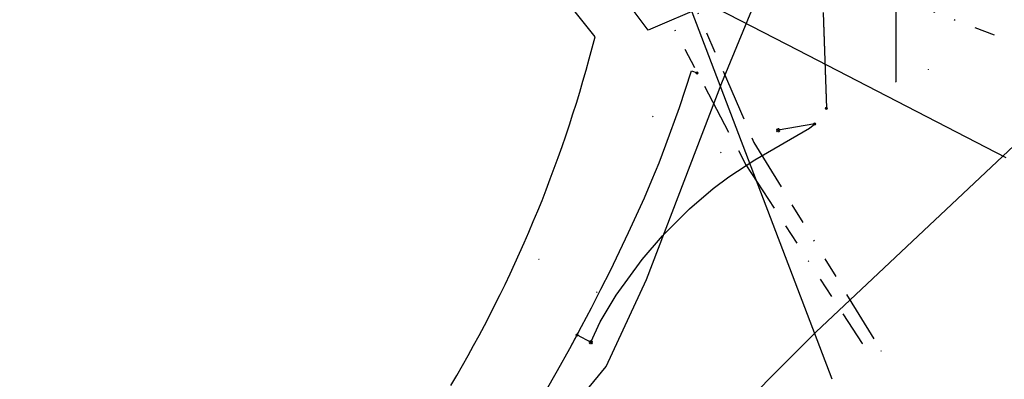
# Model space of a CAD drawing. Header units: metres. Extents: x 253430 to 254090, y 592748 to 593165.
# Tile 121 of 146: x 253925 to 254020, y 592934 to 592969. Entities that reach past the tile are written whole.
import ezdxf
from ezdxf.lldxf.tags import DXFTag

# ---------------------------------------------------------------- set-up
doc = ezdxf.new("R2010")
doc.units = ezdxf.units.M
doc.linetypes.add('RI-OVERIG-SO', pattern=[17, 5, -2, 2, -2, 0, -2, 2, -2])
for name, color, linetype in [('B-WE-IE-MEUBILAIR-S', 7, 'Continuous'), ('B-WE-KL-DATA_HULPSTUK-S', 90, 'Continuous'), ('B-WE-KL-DATA_KABELBED-G', 90, 'Continuous'), ('B-WE-KL-ET_LS-G', 190, 'KL-LS-SO'), ('B-WE-KL-ET_LS_HULPSTUK-S', 190, 'Continuous'), ('B-WE-KL-ET_LS_KABELBED-G', 190, 'Continuous'), ('B-WE-KL-ET_LS_MANTELBUIS-G', 190, 'Continuous'), ('B-WE-KL-GAS_HD-G', 30, 'KL-GAS_HD-SO'), ('B-WE-KL-GAS_LD-G', 50, 'KL-GAS_LD-SO'), ('B-WE-KL-OVERIG-G', 8, 'Continuous'), ('B-WE-KL-OVERIG_HULPSTUK-S', 8, 'Continuous'), ('B-WE-KL-WATER-G', 170, 'KL-WATER-SO'), ('B-WE-KL-WATER_HULPSTUK-S', 170, 'Continuous'), ('B-WE-RI-VRIJVERVAL-G', 210, 'RI-OVERIG-SO'), ('B-WE-RI-VRIJVERVAL_HULPSTUK-S', 210, 'Continuous')]:
    doc.layers.add(name, color=color, linetype=linetype)
doc.styles.add('NLCS-ISO', font='txt')
doc.styles.get("Standard").update_dxf_attribs({"font": 'simplex.shx'})
tags = doc.linetypes.add('KL-GAS_HD-SO', pattern='A,4,-1,[69,NLCS.SHX,S=0.5,R=0,X=0,Y=0],-1,4,-1,["H",Standard,S=1,R=0,X=0,Y=-0.5],-2', length=13).pattern_tags.tags
tags[18] = DXFTag(74, 10)
tags = doc.linetypes.add('KL-GAS_LD-SO', pattern='A,4,-1,[69,NLCS.SHX,S=0.5,R=0,X=0,Y=0],-1,4,-1,["L",Standard,S=1,R=0,X=0.25,Y=-0.5],-2', length=13).pattern_tags.tags
tags[18] = DXFTag(74, 10)
tags = doc.linetypes.add('KL-LS-SO', pattern='A,4,-1,[103,NLCS.SHX,S=0.75,R=0,X=0,Y=0],-1,4,-1,["L",Standard,S=1,R=0,X=0,Y=-0.5],-2', length=13).pattern_tags.tags
tags[18] = DXFTag(74, 10)
doc.linetypes.add('KL-WATER-SO', pattern='A,7,-0.5,[168,NLCS.SHX,S=0.75,R=0,X=0.75,Y=0],-2', length=9.5)

# ---------------------------------------------------------------- blocks, each defined once
blk = doc.blocks.new('SKL-WTB_HULP_OVERIG-SO')
at = {"color": 0, "linetype": 'ByBlock', "lineweight": 18}
for points in [[(-0.14, 0.14), (0.14, -0.14)], [(0.14, 0.14), (-0.14, -0.14)]]:
    blk.add_lwpolyline(points, dxfattribs=at)
at = {"color": 0, "linetype": 'ByBlock', "lineweight": 18, "style": 'NLCS-ISO', "flags": 1}
for tag, p in [('TYPE', (1.5, 0)), ('OMSCHRIJVING', (1.5, -3)), ('LABEL', (1.5, -1.5))]:
    blk.add_attdef(tag, p, '', height=1, dxfattribs=at)
blk = doc.blocks.new('SKL-WTB_HULP_MOF-SO')
at = {"linetype": 'ByBlock', "lineweight": 18}
h = blk.add_hatch(color=0, dxfattribs=at)
h.dxf.hatch_style = 1
h.paths.add_polyline_path([(-0.5625, 0, 1), (0.5625, 0, 1)])
at = {"color": 0, "linetype": 'ByBlock', "lineweight": 18}
blk.add_circle((0, 0), 0.5625, dxfattribs=at)
at = {"color": 0, "linetype": 'ByBlock', "lineweight": 18, "style": 'NLCS-ISO', "flags": 1}
for tag, p in [('TYPE', (1.5, 0)), ('OMSCHRIJVING', (1.5, -3)), ('LABEL', (1.5, -1.5))]:
    blk.add_attdef(tag, p, '', height=1, dxfattribs=at)
blk = doc.blocks.new('SIE-MEUBILAIR_PAAL_LICHTMAST-SO')
for points in [[(-0.62, 0), (-1, 0)], [(-0.71, 0.71), (-0.44, 0.44)], [(0, 1), (0, 0.62)], [(0.44, 0.44), (0.71, 0.71)], [(1, 0), (0.62, 0)], [(-0.71, -0.71), (-0.44, -0.44)], [(0, -0.62), (0, -1)], [(0.44, -0.44), (0.71, -0.71)]]:
    blk.add_lwpolyline(points)
blk.add_circle((0, 0), 0.5)
blk = doc.blocks.new('SRI-HULP_OVERIG-SO')
at = {"color": 0, "linetype": 'ByBlock', "lineweight": 18}
for points in [[(-0.14, 0.14), (0.14, -0.14)], [(0.14, 0.14), (-0.14, -0.14)]]:
    blk.add_lwpolyline(points, dxfattribs=at)
at = {"color": 0, "linetype": 'ByBlock', "lineweight": 18, "style": 'NLCS-ISO', "flags": 1}
for tag, p in [('TYPE', (1.5, 0)), ('OMSCHRIJVING', (1.5, -3)), ('LABEL', (1.5, -1.5))]:
    blk.add_attdef(tag, p, '', height=1, dxfattribs=at)

msp = doc.modelspace()

# ---------------------------------------------------------------- linework, layer by layer
at = {"layer": 'B-WE-KL-DATA_KABELBED-G'}
for points in [[(253974.946, 592976.563), (253992.221, 592969.783), (254000, 592965.76), (254020.023, 592955.408)], [(254009.449, 592970.461), (254009.449, 592962.677)]]:
    msp.add_lwpolyline(points, dxfattribs=at)
at = {"layer": 'B-WE-KL-ET_LS-G'}
for points in [[(254002.479, 592969.354), (254002.778, 592960.149)], [(253975.765, 592932.854), (253976.952, 592934.942), (253978.114, 592937.045), (253979.249, 592939.161), (253980.193, 592940.95), (253981.116, 592942.749), (253982.02, 592944.558), (253982.905, 592946.377), (253983.769, 592948.205), (253984.545, 592949.864), (253985.288, 592951.536), (253986.005, 592953.219), (253986.696, 592954.912), (253987.36, 592956.617), (253988.668, 592960.206), (253989.83, 592963.754), (253990.352, 592963.538)], [(253980.147, 592937.657), (253981.054, 592939.614), (253982.571, 592942.185), (253985.07, 592945.602), (253987.017, 592947.873), (253989.616, 592950.473), (253991.886, 592952.421), (253993.411, 592953.541), (253995.918, 592955.181), (254001.166, 592958.224), (254001.657, 592958.643)], [(254001.657, 592958.643), (253998.141, 592958.033)], [(253978.818, 592938.358), (253980.147, 592937.657)]]:
    msp.add_lwpolyline(points, dxfattribs=at)
at = {"layer": 'B-WE-KL-ET_LS_KABELBED-G'}
for points in [[(253978.818, 592938.358), (253979.249, 592939.161), (253980.193, 592940.95), (253981.116, 592942.749), (253982.02, 592944.558), (253982.905, 592946.377), (253983.769, 592948.205), (253984.545, 592949.864), (253985.288, 592951.536), (253986.005, 592953.219), (253986.696, 592954.912), (253987.36, 592956.617), (253988.668, 592960.206), (253989.83, 592963.754), (253990.352, 592963.538)], [(253975.765, 592932.854), (253976.952, 592934.942), (253978.114, 592937.045), (253978.818, 592938.358)]]:
    msp.add_lwpolyline(points, dxfattribs=at)
at = {"layer": 'B-WE-KL-ET_LS_MANTELBUIS-G'}
msp.add_lwpolyline([(254002.51, 592968.388), (254002.778, 592960.149)], dxfattribs=at)
at = {"layer": 'B-WE-KL-GAS_HD-G'}
msp.add_lwpolyline([(253904.359, 592856.171), (253904.79, 592856.725), (253905.514, 592857.617), (253906.526, 592858.832), (253908.232, 592860.688), (253917.204, 592868.786), (253943.75, 592889.301), (253967.791, 592906.171), (253969.951, 592907.719), (253975.19, 592912.209), (253982.789, 592919.244), (253993.791, 592930.605), (253999.95, 592936.781), (254001.791, 592938.662), (254024.59, 592960.127), (254024.88, 592962.435), (254027.379, 592975.681)], dxfattribs=at)
at = {"layer": 'B-WE-KL-GAS_LD-G'}
for points in [[(253996.737, 592972.422), (253985.645, 592967.653), (253984.008, 592969.844), (253983.057, 592970.066), (253976.983, 592971.535)], [(253966.696, 592933.503), (253967.255, 592934.453), (253967.805, 592935.409), (253968.348, 592936.369), (253968.881, 592937.334), (253969.407, 592938.303), (253969.924, 592939.277), (253970.432, 592940.256), (253970.932, 592941.239), (253971.423, 592942.226), (253971.906, 592943.217), (253972.38, 592944.213), (253972.845, 592945.213), (253973.302, 592946.217), (253973.749, 592947.224), (253974.188, 592948.236), (253974.618, 592949.251), (253975.04, 592950.27), (253975.452, 592951.293), (253975.855, 592952.319), (253976.25, 592953.349), (253976.635, 592954.382), (253977.011, 592955.419), (253977.379, 592956.459), (253977.737, 592957.502), (253978.086, 592958.548), (253978.426, 592959.597), (253978.756, 592960.649), (253979.078, 592961.703), (253979.39, 592962.761), (253979.694, 592963.821), (253979.987, 592964.884), (253980.272, 592965.949), (253980.552, 592967.018), (253976.983, 592971.535)]]:
    msp.add_lwpolyline(points, dxfattribs=at)
at = {"layer": 'B-WE-KL-OVERIG-G'}
msp.add_lwpolyline([(254003.327, 592934.1), (253986.059, 592979.411)], dxfattribs=at)
at = {"layer": 'B-WE-KL-WATER-G'}
for points in [[(253981.603, 592935.333), (253985.493, 592943.691), (253992.726, 592962.577), (253996.445, 592971.635), (253993.566, 592979.25), (253993.551, 592979.584), (253993.883, 592981.108)], [(253879.869, 592858.056), (253880.654, 592858.212), (253899.971, 592864.273), (253907.622, 592866.682), (253914.905, 592870.54), (253919.226, 592873.657), (253930.523, 592881.607), (253939.217, 592888.329), (253947.839, 592895.928), (253954.197, 592902.286), (253967.398, 592918.012), (253981.603, 592935.333)]]:
    msp.add_lwpolyline(points, dxfattribs=at)
at = {"layer": 'B-WE-RI-VRIJVERVAL-G'}
for points in [[(253986.06, 592979.41), (253995.82, 592956.85)], [(253983.37, 592978.59), (253983.06, 592977.4), (253995.05, 592954.72)], [(253988.77, 592978.57), (254035.27, 592961.05)], [(253995.82, 592956.85), (254008.04, 592936.81)], [(253995.05, 592954.72), (254006.21, 592937.52)]]:
    msp.add_lwpolyline(points, dxfattribs=at)

# ---------------------------------------------------------------- block references
at = {"layer": 'B-WE-IE-MEUBILAIR-S', "xscale": 0.2, "yscale": 0.2, "zscale": 0.2}
for p in [(253998.141, 592958.033), (253980.147, 592937.657)]:
    msp.add_blockref('SIE-MEUBILAIR_PAAL_LICHTMAST-SO', p, dxfattribs=at)
at = {"layer": 'B-WE-KL-DATA_HULPSTUK-S', "xscale": 0.2, "yscale": 0.2, "zscale": 0.2}
msp.add_blockref('SKL-WTB_HULP_OVERIG-SO', (254009.449, 592962.677), dxfattribs=at)
at = {"layer": 'B-WE-KL-ET_LS_HULPSTUK-S', "xscale": 0.2, "yscale": 0.2, "zscale": 0.2}
for p in [(253990.352, 592963.538), (254002.778, 592960.149), (254001.657, 592958.643), (253978.818, 592938.358), (253980.147, 592937.657)]:
    msp.add_blockref('SKL-WTB_HULP_MOF-SO', p, dxfattribs=at)
at = {"layer": 'B-WE-KL-OVERIG_HULPSTUK-S', "xscale": 0.2, "yscale": 0.2, "zscale": 0.2}
msp.add_blockref('SKL-WTB_HULP_OVERIG-SO', (254008.04, 592936.81), dxfattribs=at)
at = {"layer": 'B-WE-KL-WATER_HULPSTUK-S', "xscale": 0.2, "yscale": 0.2, "zscale": 0.2}
msp.add_blockref('SKL-WTB_HULP_OVERIG-SO', (253981.603, 592935.333), dxfattribs=at)
at = {"layer": 'B-WE-RI-VRIJVERVAL_HULPSTUK-S', "xscale": 0.2, "yscale": 0.2, "zscale": 0.2}
for p in [(254012.579, 592963.869), (253986.104, 592959.356), (253995.821, 592956.855), (253992.648, 592955.903), (253995.052, 592954.715), (253975.15, 592945.621), (253980.714, 592942.459), (254006.21, 592937.52)]:
    msp.add_blockref('SRI-HULP_OVERIG-SO', p, dxfattribs=at)

doc.saveas('drawing.dxf')
